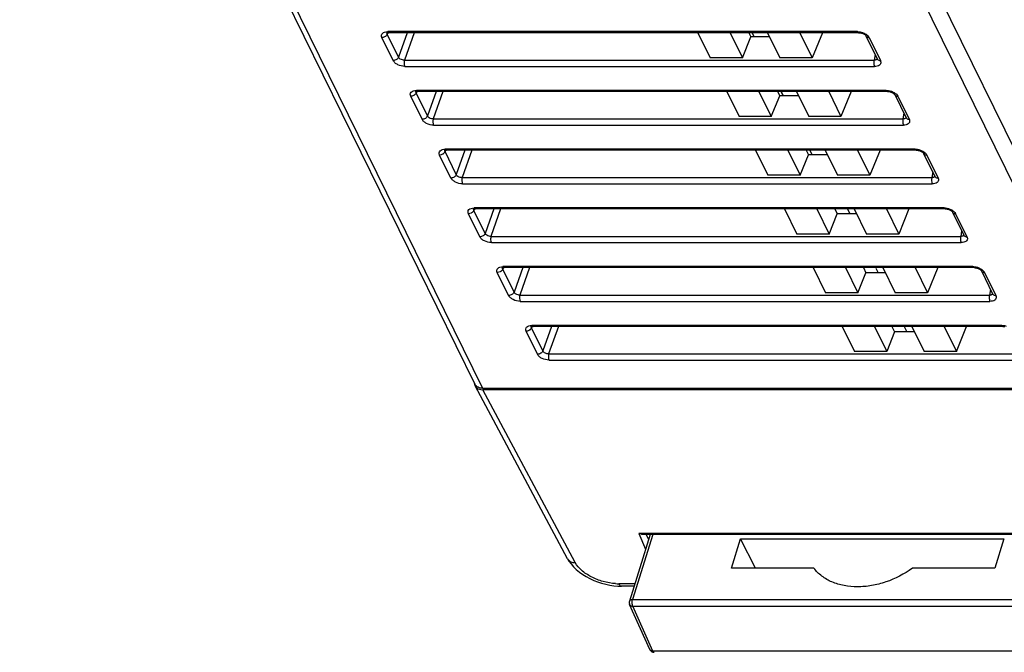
# Model space of a CAD drawing. Header units: millimetres. Extents: x 0 to 420, y 0 to 297.
# Tile 55 of 72: x 202 to 243, y 142 to 168. Entities that reach past the tile are written whole.
import ezdxf

# ---------------------------------------------------------------- set-up
doc = ezdxf.new("R2010")
doc.units = ezdxf.units.MM
doc.header["$LTSCALE"] = 23.1
doc.layers.get('0').update_dxf_attribs({"linetype": 'CONTINUOUS'})
doc.layers.add('03___PRT_ALL_CURVES', color=7, linetype='CONTINUOUS')
doc.layers.add('CPOY_SURFS', color=7, linetype='CONTINUOUS')

msp = doc.modelspace()

# ---------------------------------------------------------------- linework, layer by layer
at = {"color": 7, "linetype": 'Continuous'}
for p, q in [((248.382, 153.248), (228.524, 193.715)), ((247.8, 152.856), (227.942, 193.323)), ((201.539, 192.25), (220.787, 153.028)), ((201.868, 192.077), (221.115, 152.856)), ((217.114, 167.905), (217.086, 167.846)), ((217.565, 166.871), (217.086, 167.846)), ((236.971, 167.951), (217.104, 167.951)), ((217.124, 167.906), (217.152, 167.908)), ((237.019, 167.908), (217.152, 167.908)), ((217.152, 167.908), (217.152, 167.908)), ((217.931, 167.908), (217.565, 166.871)), ((218.219, 167.908), (217.809, 166.747)), ((230.221, 167.908), (230.743, 166.845)), ((231.585, 167.908), (232.107, 166.845)), ((232.38, 167.908), (232.466, 167.731)), ((232.517, 167.908), (232.604, 167.731)), ((233.169, 167.908), (233.69, 166.845)), ((234.533, 167.908), (235.054, 166.845)), ((235.485, 167.908), (235.054, 166.845)), ((217.337, 166.728), (216.859, 167.703)), ((232.107, 166.845), (232.466, 167.731)), ((233.255, 167.731), (232.466, 167.731)), ((237.309, 167.797), (237.318, 167.787)), ((237.328, 167.772), (237.807, 166.796)), ((237.459, 167.703), (237.938, 166.728)), ((237.715, 166.985), (237.676, 166.747)), ((217.809, 166.747), (237.676, 166.747)), ((232.107, 166.845), (230.743, 166.845)), ((235.054, 166.845), (233.69, 166.845)), ((237.807, 166.796), (237.808, 166.795)), ((217.826, 166.48), (237.693, 166.48)), ((218.335, 165.419), (218.306, 165.36)), ((218.785, 164.384), (218.306, 165.36)), ((238.191, 165.464), (218.324, 165.464)), ((218.344, 165.42), (218.372, 165.421)), ((218.373, 165.421), (218.372, 165.421)), ((238.24, 165.421), (218.373, 165.421)), ((219.152, 165.421), (218.785, 164.384)), ((219.44, 165.421), (219.029, 164.26)), ((231.441, 165.421), (231.963, 164.359)), ((232.806, 165.421), (233.327, 164.359)), ((233.59, 165.421), (233.682, 165.233)), ((233.737, 165.421), (233.83, 165.233)), ((234.389, 165.421), (234.91, 164.359)), ((235.753, 165.421), (236.274, 164.359)), ((236.705, 165.421), (236.274, 164.359)), ((218.557, 164.241), (218.079, 165.217)), ((233.327, 164.359), (233.682, 165.233)), ((234.481, 165.233), (233.682, 165.233)), ((238.529, 165.311), (238.538, 165.301)), ((238.548, 165.285), (239.027, 164.31)), ((238.68, 165.217), (239.158, 164.241)), ((238.935, 164.498), (238.896, 164.26)), ((219.029, 164.26), (238.896, 164.26)), ((233.327, 164.359), (231.963, 164.359)), ((236.274, 164.359), (234.91, 164.359)), ((239.027, 164.31), (239.028, 164.308)), ((219.046, 163.993), (238.913, 163.993)), ((219.555, 162.932), (219.527, 162.873)), ((220.005, 161.898), (219.527, 162.873)), ((239.411, 162.978), (219.544, 162.978)), ((219.564, 162.933), (219.593, 162.935)), ((239.46, 162.935), (219.593, 162.935)), ((219.593, 162.935), (219.593, 162.935)), ((220.372, 162.935), (220.005, 161.898)), ((220.66, 162.935), (220.25, 161.774)), ((232.661, 162.935), (233.183, 161.872)), ((234.026, 162.935), (234.547, 161.872)), ((234.8, 162.935), (234.897, 162.734)), ((234.957, 162.935), (235.056, 162.734)), ((235.609, 162.935), (236.13, 161.872)), ((236.973, 162.935), (237.494, 161.872)), ((237.926, 162.935), (237.494, 161.872)), ((239.749, 162.824), (239.758, 162.815)), ((219.778, 161.755), (219.299, 162.73)), ((234.547, 161.872), (234.897, 162.734)), ((235.707, 162.734), (234.897, 162.734)), ((239.769, 162.799), (240.247, 161.823)), ((239.9, 162.73), (240.379, 161.755)), ((240.155, 162.012), (240.117, 161.774)), ((220.25, 161.774), (240.117, 161.774)), ((234.547, 161.872), (233.183, 161.872)), ((237.494, 161.872), (236.13, 161.872)), ((240.247, 161.823), (240.248, 161.822)), ((220.266, 161.507), (240.133, 161.507)), ((220.775, 160.446), (220.747, 160.387)), ((221.226, 159.411), (220.747, 160.387)), ((240.631, 160.492), (220.764, 160.492)), ((220.784, 160.447), (220.813, 160.448)), ((240.68, 160.448), (220.813, 160.448)), ((220.813, 160.448), (220.813, 160.448)), ((221.592, 160.448), (221.226, 159.411)), ((221.88, 160.448), (221.47, 159.287)), ((233.882, 160.448), (234.403, 159.386)), ((235.246, 160.448), (235.767, 159.386)), ((236.009, 160.448), (236.112, 160.236)), ((236.544, 160.448), (236.646, 160.236)), ((236.829, 160.448), (237.35, 159.386)), ((238.193, 160.448), (238.715, 159.386)), ((239.146, 160.448), (238.715, 159.386)), ((240.969, 160.338), (240.978, 160.328)), ((220.998, 159.268), (220.519, 160.244)), ((235.767, 159.386), (236.112, 160.236)), ((236.933, 160.236), (236.112, 160.236)), ((240.989, 160.312), (241.468, 159.337)), ((241.12, 160.244), (241.599, 159.268)), ((241.375, 159.525), (241.337, 159.287)), ((221.47, 159.287), (241.337, 159.287)), ((235.767, 159.386), (234.403, 159.386)), ((238.715, 159.386), (237.35, 159.386)), ((241.468, 159.337), (241.468, 159.336)), ((221.486, 159.02), (241.353, 159.02)), ((221.995, 157.959), (221.967, 157.9)), ((222.446, 156.925), (221.967, 157.9)), ((241.852, 158.005), (221.985, 158.005)), ((222.004, 157.961), (222.033, 157.962)), ((241.9, 157.962), (222.033, 157.962)), ((222.033, 157.962), (222.033, 157.962)), ((222.812, 157.962), (222.446, 156.925)), ((223.1, 157.962), (222.69, 156.801)), ((235.102, 157.962), (235.623, 156.899)), ((236.466, 157.962), (236.987, 156.899)), ((237.219, 157.962), (237.328, 157.738)), ((237.752, 157.943), (237.85, 157.738)), ((238.049, 157.962), (238.571, 156.899)), ((239.413, 157.962), (239.935, 156.899)), ((240.366, 157.962), (239.935, 156.899)), ((242.189, 157.851), (242.198, 157.842)), ((242.209, 157.826), (242.688, 156.85)), ((222.218, 156.782), (221.739, 157.757)), ((236.987, 156.899), (237.328, 157.738)), ((238.159, 157.738), (237.328, 157.738)), ((242.34, 157.757), (242.819, 156.782)), ((242.595, 157.039), (242.557, 156.801)), ((222.69, 156.801), (242.557, 156.801)), ((236.987, 156.899), (235.623, 156.899)), ((239.935, 156.899), (238.571, 156.899)), ((242.688, 156.85), (242.688, 156.849)), ((222.707, 156.534), (242.573, 156.534)), ((223.215, 155.473), (223.187, 155.414)), ((223.666, 154.438), (223.187, 155.414)), ((243.072, 155.519), (223.205, 155.519)), ((223.225, 155.474), (223.253, 155.475)), ((243.12, 155.475), (223.253, 155.475)), ((223.253, 155.475), (223.253, 155.475)), ((224.032, 155.475), (223.666, 154.438)), ((224.32, 155.475), (223.91, 154.314)), ((236.322, 155.475), (236.843, 154.413)), ((237.686, 155.475), (238.208, 154.413)), ((238.429, 155.475), (238.543, 155.24)), ((238.941, 155.475), (239.055, 155.24)), ((239.269, 155.475), (239.791, 154.413)), ((240.634, 155.475), (241.155, 154.413)), ((241.155, 154.413), (241.586, 155.475)), ((223.438, 154.295), (222.959, 155.271)), ((238.543, 155.24), (238.208, 154.413)), ((239.385, 155.24), (238.543, 155.24)), ((223.91, 154.314), (243.777, 154.314)), ((238.208, 154.413), (236.843, 154.413)), ((241.155, 154.413), (239.791, 154.413)), ((223.927, 154.048), (243.794, 154.048)), ((224.713, 145.639), (220.796, 152.957)), ((221.115, 152.856), (247.8, 152.856)), ((247.831, 152.794), (221.12, 152.794)), ((225.035, 145.478), (221.12, 152.794)), ((228.201, 146.671), (227.327, 143.843)), ((228.311, 146.671), (227.457, 143.908)), ((247.415, 146.712), (227.723, 146.712)), ((227.723, 146.712), (228.008, 146.048)), ((247.357, 146.671), (227.876, 146.671)), ((228.041, 146.671), (228.134, 146.454)), ((231.646, 145.238), (232.03, 146.479)), ((232.03, 146.479), (243.159, 146.479)), ((232.658, 145.238), (232.03, 146.479)), ((243.159, 146.479), (242.776, 145.238)), ((224.713, 145.639), (224.77, 145.542)), ((235.131, 145.238), (231.646, 145.238)), ((242.776, 145.238), (239.292, 145.238)), ((226.669, 144.498), (226.842, 144.483)), ((227.555, 144.582), (226.873, 144.582)), ((226.842, 144.483), (226.991, 144.479)), ((227.523, 144.479), (226.991, 144.479)), ((228.19, 141.796), (227.335, 143.702)), ((227.457, 143.908), (246.144, 143.908)), ((227.468, 143.63), (246.155, 143.63)), ((228.323, 141.724), (227.468, 143.63)), ((247.106, 141.724), (228.323, 141.724))]:
    msp.add_line(p, q, dxfattribs=at)
for points in [[(217.068, 167.892), (217.068, 167.892), (217.073, 167.895), (217.084, 167.899), (217.101, 167.903), (217.124, 167.906)], [(237.019, 167.908), (237.038, 167.907), (237.069, 167.904), (237.101, 167.899)], [(237.101, 167.899), (237.134, 167.891), (237.167, 167.881)], [(237.167, 167.881), (237.198, 167.869), (237.228, 167.855), (237.254, 167.84), (237.276, 167.825), (237.295, 167.811), (237.309, 167.797)], [(237.318, 167.787), (237.319, 167.786), (237.325, 167.777), (237.328, 167.772)], [(218.288, 165.406), (218.289, 165.406), (218.293, 165.408), (218.304, 165.412), (218.321, 165.417), (218.344, 165.42)], [(238.24, 165.421), (238.259, 165.421), (238.289, 165.418), (238.321, 165.413)], [(238.321, 165.413), (238.354, 165.405), (238.387, 165.395)], [(238.387, 165.395), (238.419, 165.382), (238.448, 165.368), (238.474, 165.354), (238.496, 165.339), (238.515, 165.324), (238.529, 165.311)], [(238.538, 165.301), (238.539, 165.299), (238.545, 165.291), (238.548, 165.285)], [(219.509, 162.919), (219.509, 162.92), (219.513, 162.922), (219.524, 162.926), (219.541, 162.93), (219.564, 162.933)], [(239.46, 162.935), (239.479, 162.934), (239.509, 162.931), (239.541, 162.926)], [(239.541, 162.926), (239.575, 162.918), (239.607, 162.908)], [(239.607, 162.908), (239.639, 162.896), (239.668, 162.882), (239.694, 162.867), (239.717, 162.852), (239.735, 162.838), (239.749, 162.824)], [(239.758, 162.815), (239.759, 162.813), (239.766, 162.804), (239.769, 162.799)], [(220.729, 160.433), (220.729, 160.433), (220.733, 160.435), (220.744, 160.439), (220.761, 160.444), (220.784, 160.447)], [(240.68, 160.448), (240.699, 160.448), (240.729, 160.445), (240.761, 160.44)], [(240.761, 160.44), (240.795, 160.432), (240.828, 160.422)], [(240.828, 160.422), (240.859, 160.409), (240.888, 160.395), (240.914, 160.381), (240.937, 160.366), (240.955, 160.351), (240.969, 160.338)], [(240.978, 160.328), (240.979, 160.327), (240.986, 160.318), (240.989, 160.312)], [(221.949, 157.947), (221.949, 157.947), (221.953, 157.949), (221.964, 157.953), (221.982, 157.957), (222.004, 157.961)], [(241.9, 157.962), (241.919, 157.961), (241.949, 157.959), (241.982, 157.953)], [(241.982, 157.953), (242.015, 157.945), (242.048, 157.935)], [(242.048, 157.935), (242.079, 157.923), (242.109, 157.909), (242.135, 157.894), (242.157, 157.879), (242.175, 157.865), (242.189, 157.851)], [(242.198, 157.842), (242.2, 157.84), (242.206, 157.831), (242.209, 157.826)], [(223.169, 155.46), (223.169, 155.46), (223.174, 155.463), (223.185, 155.467), (223.202, 155.471), (223.225, 155.474)], [(243.12, 155.475), (243.139, 155.475), (243.169, 155.472), (243.202, 155.467)], [(224.77, 145.542), (224.857, 145.42), (224.96, 145.299)], [(224.96, 145.299), (225.079, 145.183), (225.209, 145.074), (225.349, 144.974), (225.498, 144.882), (225.654, 144.799), (225.815, 144.725), (225.981, 144.66), (226.151, 144.604), (226.323, 144.559), (226.496, 144.523), (226.669, 144.498)]]:
    msp.add_lwpolyline(points, dxfattribs=at)
for centre, radius, start, end in [((217.104, 167.41), 0.54, 89.9978, 91.027), ((216.862, 167.961), 0.255, 305.3957, 312.6394), ((237.459, 167.903), 0.2, 261.5496, 270.0572), ((237.246, 167.598), 0.238, 26.1457, 27.9229), ((238.157, 166.637), 0.494, 174.2092, 177.9788), ((218.324, 164.924), 0.54, 89.9978, 91.027), ((218.082, 165.475), 0.255, 305.3957, 312.6394), ((238.679, 165.416), 0.2, 261.5496, 270.0572), ((238.466, 165.112), 0.238, 26.1457, 27.9229), ((239.378, 164.15), 0.494, 174.2092, 177.9788), ((219.544, 162.438), 0.54, 89.9978, 91.027), ((219.302, 162.988), 0.255, 305.3957, 312.6394), ((239.9, 162.93), 0.2, 261.5496, 270.0572), ((239.686, 162.625), 0.238, 26.1457, 27.9229), ((240.598, 161.664), 0.494, 174.2092, 177.9788), ((220.764, 159.951), 0.54, 89.9978, 91.027), ((220.522, 160.502), 0.255, 305.3957, 312.6394), ((241.12, 160.444), 0.2, 261.5496, 270.0572), ((240.906, 160.139), 0.238, 26.1457, 27.9229), ((241.818, 159.178), 0.494, 174.2092, 177.9788), ((221.742, 158.015), 0.255, 305.3957, 312.6394), ((221.985, 157.465), 0.54, 89.9978, 91.027), ((242.34, 157.957), 0.2, 261.5496, 270.0572), ((242.126, 157.652), 0.238, 26.1457, 27.9229), ((243.038, 156.691), 0.494, 174.2092, 177.9788), ((222.963, 155.529), 0.255, 305.3957, 312.6394), ((223.205, 154.978), 0.54, 89.9978, 91.027), ((221.022, 153.143), 0.262, 206.1569, 210.8059), ((224.945, 145.763), 0.264, 208.1532, 211.1675), ((226.874, 146.765), 2.183, 266.5777, 269.9665), ((227.518, 143.784), 0.2, 162.7794, 204.15), ((228.375, 141.88), 0.203, 203.9826, 210.7705), ((228.285, 141.839), 0.104, 204.1173, 210.5492), ((228.372, 141.878), 0.2, 210.7886, 269.9803)]:
    msp.add_arc(centre, radius, start, end, dxfattribs=at)
msp.add_ellipse((221.241, 153.186), major_axis=(0.449, 0.22), ratio=0.721287, start_param=2.84616, end_param=4.114774, dxfattribs=at)
for points, knots in [([(216.859, 167.703), (216.845, 167.732), (216.828, 167.795), (216.874, 167.888), (216.973, 167.94), (217.051, 167.95), (217.094, 167.951)], [0, 0, 0, 0, 0.228574, 0.440171, 0.690619, 1, 1, 1, 1]), ([(217.086, 167.846), (217.084, 167.84), (217.07, 167.813), (217.051, 167.789), (217.034, 167.774)], [0, 0, 0, 0, 0.236271, 1, 1, 1, 1]), ([(217.086, 167.846), (217.084, 167.85), (217.076, 167.865), (217.073, 167.884), (217.076, 167.896)], [0, 0, 0, 0, 0.272807, 1, 1, 1, 1]), ([(217.152, 167.908), (217.149, 167.908), (217.133, 167.91), (217.122, 167.923), (217.115, 167.933)], [0, 0, 0, 0, 0.213906, 1, 1, 1, 1]), ([(237.019, 167.908), (237.015, 167.908), (236.993, 167.913), (236.978, 167.934), (236.971, 167.951)], [0, 0, 0, 0, 0.199841, 1, 1, 1, 1]), ([(236.971, 167.951), (236.986, 167.951), (237.05, 167.948), (237.113, 167.936), (237.16, 167.921)], [0, 0, 0, 0, 0.241355, 1, 1, 1, 1]), ([(237.16, 167.921), (237.179, 167.915), (237.254, 167.889), (237.324, 167.849), (237.369, 167.812)], [0, 0, 0, 0, 0.260872, 1, 1, 1, 1]), ([(217.009, 167.753), (216.998, 167.746), (216.952, 167.718), (216.898, 167.702), (216.859, 167.703)], [0, 0, 0, 0, 0.255621, 1, 1, 1, 1]), ([(237.328, 167.772), (237.337, 167.754), (237.367, 167.722), (237.408, 167.709), (237.43, 167.705)], [0, 0, 0, 0, 0.47124, 1, 1, 1, 1]), ([(237.369, 167.812), (237.378, 167.804), (237.412, 167.775), (237.441, 167.739), (237.456, 167.71)], [0, 0, 0, 0, 0.271523, 1, 1, 1, 1]), ([(217.565, 166.871), (217.548, 166.829), (217.479, 166.757), (217.385, 166.728), (217.337, 166.728)], [0, 0, 0, 0, 0.487578, 1, 1, 1, 1]), ([(217.826, 166.48), (217.725, 166.48), (217.573, 166.519), (217.413, 166.622), (217.355, 166.691), (217.337, 166.728)], [0, 0, 0, 0, 0.535373, 0.788026, 1, 1, 1, 1]), ([(217.809, 166.747), (217.784, 166.745), (217.691, 166.751), (217.591, 166.807), (217.565, 166.871)], [0, 0, 0, 0, 0.270773, 1, 1, 1, 1]), ([(217.809, 166.747), (217.797, 166.701), (217.791, 166.609), (217.809, 166.519), (217.826, 166.48)], [0, 0, 0, 0, 0.525567, 1, 1, 1, 1]), ([(237.664, 166.654), (237.662, 166.622), (237.666, 166.563), (237.681, 166.504), (237.693, 166.48)], [0, 0, 0, 0, 0.544143, 1, 1, 1, 1]), ([(237.676, 166.747), (237.675, 166.742), (237.67, 166.722), (237.667, 166.702), (237.666, 166.687)], [0, 0, 0, 0, 0.236726, 1, 1, 1, 1]), ([(237.807, 166.816), (237.805, 166.804), (237.796, 166.782), (237.765, 166.758), (237.723, 166.746), (237.692, 166.745), (237.676, 166.747)], [0, 0, 0, 0, 0.211676, 0.436781, 0.698031, 1, 1, 1, 1]), ([(237.956, 166.673), (237.96, 166.647), (237.954, 166.591), (237.895, 166.525), (237.802, 166.487), (237.731, 166.48), (237.693, 166.48)], [0, 0, 0, 0, 0.209175, 0.426974, 0.688388, 1, 1, 1, 1]), ([(237.807, 166.796), (237.816, 166.778), (237.846, 166.746), (237.887, 166.733), (237.909, 166.73)], [0, 0, 0, 0, 0.472911, 1, 1, 1, 1]), ([(237.938, 166.728), (237.94, 166.723), (237.948, 166.705), (237.954, 166.687), (237.956, 166.673)], [0, 0, 0, 0, 0.261751, 1, 1, 1, 1]), ([(218.079, 165.217), (218.065, 165.245), (218.048, 165.309), (218.095, 165.401), (218.193, 165.453), (218.271, 165.464), (218.314, 165.464)], [0, 0, 0, 0, 0.228574, 0.440171, 0.690619, 1, 1, 1, 1]), ([(218.306, 165.36), (218.304, 165.353), (218.291, 165.326), (218.271, 165.303), (218.254, 165.287)], [0, 0, 0, 0, 0.236271, 1, 1, 1, 1]), ([(218.306, 165.36), (218.304, 165.364), (218.296, 165.379), (218.294, 165.397), (218.296, 165.41)], [0, 0, 0, 0, 0.272807, 1, 1, 1, 1]), ([(218.372, 165.421), (218.369, 165.421), (218.354, 165.424), (218.342, 165.436), (218.335, 165.446)], [0, 0, 0, 0, 0.213906, 1, 1, 1, 1]), ([(238.24, 165.421), (238.235, 165.421), (238.213, 165.427), (238.198, 165.448), (238.191, 165.464)], [0, 0, 0, 0, 0.199841, 1, 1, 1, 1]), ([(238.191, 165.464), (238.206, 165.464), (238.27, 165.462), (238.334, 165.449), (238.38, 165.435)], [0, 0, 0, 0, 0.241355, 1, 1, 1, 1]), ([(238.38, 165.435), (238.399, 165.429), (238.474, 165.402), (238.544, 165.363), (238.589, 165.326)], [0, 0, 0, 0, 0.260872, 1, 1, 1, 1]), ([(238.589, 165.326), (238.598, 165.318), (238.632, 165.288), (238.661, 165.252), (238.676, 165.223)], [0, 0, 0, 0, 0.271523, 1, 1, 1, 1]), ([(218.229, 165.267), (218.218, 165.259), (218.173, 165.232), (218.118, 165.216), (218.079, 165.217)], [0, 0, 0, 0, 0.255621, 1, 1, 1, 1]), ([(238.548, 165.285), (238.557, 165.268), (238.587, 165.235), (238.628, 165.222), (238.65, 165.219)], [0, 0, 0, 0, 0.47124, 1, 1, 1, 1]), ([(218.785, 164.384), (218.768, 164.342), (218.699, 164.27), (218.605, 164.241), (218.557, 164.241)], [0, 0, 0, 0, 0.487578, 1, 1, 1, 1]), ([(219.046, 163.993), (218.945, 163.993), (218.793, 164.032), (218.634, 164.136), (218.575, 164.205), (218.557, 164.241)], [0, 0, 0, 0, 0.535373, 0.788026, 1, 1, 1, 1]), ([(219.029, 164.26), (219.004, 164.258), (218.911, 164.264), (218.811, 164.32), (218.785, 164.384)], [0, 0, 0, 0, 0.270773, 1, 1, 1, 1]), ([(219.029, 164.26), (219.018, 164.214), (219.011, 164.123), (219.029, 164.033), (219.046, 163.993)], [0, 0, 0, 0, 0.525567, 1, 1, 1, 1]), ([(238.884, 164.168), (238.883, 164.136), (238.886, 164.076), (238.901, 164.018), (238.913, 163.993)], [0, 0, 0, 0, 0.544143, 1, 1, 1, 1]), ([(238.896, 164.26), (238.895, 164.256), (238.891, 164.236), (238.888, 164.216), (238.886, 164.2)], [0, 0, 0, 0, 0.236726, 1, 1, 1, 1]), ([(239.027, 164.329), (239.025, 164.318), (239.016, 164.295), (238.985, 164.271), (238.943, 164.259), (238.913, 164.259), (238.896, 164.26)], [0, 0, 0, 0, 0.211676, 0.436781, 0.698031, 1, 1, 1, 1]), ([(239.176, 164.186), (239.18, 164.161), (239.175, 164.105), (239.115, 164.038), (239.023, 164.001), (238.951, 163.993), (238.913, 163.993)], [0, 0, 0, 0, 0.209175, 0.426974, 0.688388, 1, 1, 1, 1]), ([(239.027, 164.31), (239.036, 164.292), (239.066, 164.26), (239.107, 164.247), (239.129, 164.244)], [0, 0, 0, 0, 0.472911, 1, 1, 1, 1]), ([(239.158, 164.241), (239.161, 164.237), (239.169, 164.219), (239.174, 164.2), (239.176, 164.186)], [0, 0, 0, 0, 0.261751, 1, 1, 1, 1]), ([(219.299, 162.73), (219.285, 162.759), (219.268, 162.823), (219.315, 162.915), (219.414, 162.967), (219.492, 162.977), (219.535, 162.978)], [0, 0, 0, 0, 0.228574, 0.440171, 0.690619, 1, 1, 1, 1]), ([(219.527, 162.873), (219.524, 162.867), (219.511, 162.84), (219.491, 162.816), (219.475, 162.801)], [0, 0, 0, 0, 0.236271, 1, 1, 1, 1]), ([(219.527, 162.873), (219.524, 162.877), (219.516, 162.893), (219.514, 162.911), (219.516, 162.923)], [0, 0, 0, 0, 0.272807, 1, 1, 1, 1]), ([(219.593, 162.935), (219.589, 162.935), (219.574, 162.937), (219.562, 162.95), (219.555, 162.96)], [0, 0, 0, 0, 0.213906, 1, 1, 1, 1]), ([(239.46, 162.935), (239.455, 162.935), (239.433, 162.94), (239.418, 162.962), (239.411, 162.978)], [0, 0, 0, 0, 0.199841, 1, 1, 1, 1]), ([(239.411, 162.978), (239.427, 162.978), (239.49, 162.975), (239.554, 162.963), (239.6, 162.948)], [0, 0, 0, 0, 0.241355, 1, 1, 1, 1]), ([(239.6, 162.948), (239.62, 162.942), (239.694, 162.916), (239.764, 162.876), (239.809, 162.839)], [0, 0, 0, 0, 0.260872, 1, 1, 1, 1]), ([(239.809, 162.839), (239.818, 162.832), (239.852, 162.802), (239.881, 162.766), (239.896, 162.737)], [0, 0, 0, 0, 0.271523, 1, 1, 1, 1]), ([(219.45, 162.781), (219.438, 162.773), (219.393, 162.745), (219.339, 162.729), (219.299, 162.73)], [0, 0, 0, 0, 0.255621, 1, 1, 1, 1]), ([(239.769, 162.799), (239.777, 162.781), (239.807, 162.749), (239.848, 162.736), (239.87, 162.732)], [0, 0, 0, 0, 0.47124, 1, 1, 1, 1]), ([(220.005, 161.898), (219.988, 161.856), (219.919, 161.784), (219.825, 161.755), (219.778, 161.755)], [0, 0, 0, 0, 0.487578, 1, 1, 1, 1]), ([(220.266, 161.507), (220.165, 161.507), (220.013, 161.546), (219.854, 161.649), (219.795, 161.719), (219.778, 161.755)], [0, 0, 0, 0, 0.535373, 0.788026, 1, 1, 1, 1]), ([(220.25, 161.774), (220.224, 161.772), (220.131, 161.778), (220.031, 161.834), (220.005, 161.898)], [0, 0, 0, 0, 0.270773, 1, 1, 1, 1]), ([(220.25, 161.774), (220.238, 161.728), (220.231, 161.636), (220.249, 161.546), (220.266, 161.507)], [0, 0, 0, 0, 0.525567, 1, 1, 1, 1]), ([(240.104, 161.681), (240.103, 161.649), (240.106, 161.59), (240.121, 161.531), (240.133, 161.507)], [0, 0, 0, 0, 0.544143, 1, 1, 1, 1]), ([(240.117, 161.774), (240.115, 161.769), (240.111, 161.749), (240.108, 161.729), (240.106, 161.714)], [0, 0, 0, 0, 0.236726, 1, 1, 1, 1]), ([(240.247, 161.843), (240.246, 161.831), (240.236, 161.809), (240.205, 161.785), (240.164, 161.773), (240.133, 161.772), (240.117, 161.774)], [0, 0, 0, 0, 0.211676, 0.436781, 0.698031, 1, 1, 1, 1]), ([(240.396, 161.7), (240.4, 161.674), (240.395, 161.618), (240.335, 161.552), (240.243, 161.514), (240.172, 161.507), (240.133, 161.507)], [0, 0, 0, 0, 0.209175, 0.426974, 0.688388, 1, 1, 1, 1]), ([(240.247, 161.823), (240.256, 161.805), (240.286, 161.773), (240.327, 161.76), (240.349, 161.757)], [0, 0, 0, 0, 0.472911, 1, 1, 1, 1]), ([(240.379, 161.755), (240.381, 161.75), (240.389, 161.733), (240.394, 161.714), (240.396, 161.7)], [0, 0, 0, 0, 0.261751, 1, 1, 1, 1]), ([(220.519, 160.244), (220.505, 160.272), (220.488, 160.336), (220.535, 160.429), (220.634, 160.48), (220.712, 160.491), (220.755, 160.491)], [0, 0, 0, 0, 0.228574, 0.440171, 0.690619, 1, 1, 1, 1]), ([(220.747, 160.387), (220.744, 160.38), (220.731, 160.353), (220.711, 160.33), (220.695, 160.314)], [0, 0, 0, 0, 0.236271, 1, 1, 1, 1]), ([(220.747, 160.387), (220.744, 160.391), (220.736, 160.406), (220.734, 160.424), (220.736, 160.437)], [0, 0, 0, 0, 0.272807, 1, 1, 1, 1]), ([(220.813, 160.448), (220.81, 160.448), (220.794, 160.451), (220.782, 160.463), (220.775, 160.473)], [0, 0, 0, 0, 0.213906, 1, 1, 1, 1]), ([(240.68, 160.448), (240.675, 160.448), (240.653, 160.454), (240.639, 160.475), (240.631, 160.492)], [0, 0, 0, 0, 0.199841, 1, 1, 1, 1]), ([(240.631, 160.492), (240.647, 160.492), (240.711, 160.489), (240.774, 160.476), (240.82, 160.462)], [0, 0, 0, 0, 0.241355, 1, 1, 1, 1]), ([(240.82, 160.462), (240.84, 160.456), (240.914, 160.429), (240.984, 160.39), (241.029, 160.353)], [0, 0, 0, 0, 0.260872, 1, 1, 1, 1]), ([(241.029, 160.353), (241.039, 160.345), (241.072, 160.315), (241.101, 160.279), (241.117, 160.25)], [0, 0, 0, 0, 0.271523, 1, 1, 1, 1]), ([(220.67, 160.294), (220.659, 160.286), (220.613, 160.259), (220.559, 160.243), (220.519, 160.244)], [0, 0, 0, 0, 0.255621, 1, 1, 1, 1]), ([(240.989, 160.312), (240.997, 160.295), (241.028, 160.262), (241.069, 160.249), (241.09, 160.246)], [0, 0, 0, 0, 0.47124, 1, 1, 1, 1]), ([(221.226, 159.411), (221.208, 159.369), (221.139, 159.297), (221.046, 159.268), (220.998, 159.268)], [0, 0, 0, 0, 0.487578, 1, 1, 1, 1]), ([(221.486, 159.02), (221.385, 159.02), (221.233, 159.059), (221.074, 159.163), (221.015, 159.232), (220.998, 159.268)], [0, 0, 0, 0, 0.535373, 0.788026, 1, 1, 1, 1]), ([(221.47, 159.287), (221.444, 159.285), (221.351, 159.291), (221.251, 159.348), (221.226, 159.411)], [0, 0, 0, 0, 0.270773, 1, 1, 1, 1]), ([(221.47, 159.287), (221.458, 159.241), (221.451, 159.15), (221.469, 159.06), (221.486, 159.02)], [0, 0, 0, 0, 0.525567, 1, 1, 1, 1]), ([(241.324, 159.195), (241.323, 159.163), (241.326, 159.103), (241.341, 159.045), (241.353, 159.02)], [0, 0, 0, 0, 0.544143, 1, 1, 1, 1]), ([(241.337, 159.287), (241.336, 159.283), (241.331, 159.263), (241.328, 159.243), (241.326, 159.227)], [0, 0, 0, 0, 0.236726, 1, 1, 1, 1]), ([(241.468, 159.356), (241.466, 159.345), (241.456, 159.322), (241.425, 159.298), (241.384, 159.287), (241.353, 159.286), (241.337, 159.287)], [0, 0, 0, 0, 0.211676, 0.436781, 0.698031, 1, 1, 1, 1]), ([(241.617, 159.213), (241.621, 159.188), (241.615, 159.132), (241.555, 159.065), (241.463, 159.028), (241.392, 159.02), (241.353, 159.02)], [0, 0, 0, 0, 0.209175, 0.426974, 0.688388, 1, 1, 1, 1]), ([(241.468, 159.337), (241.476, 159.319), (241.506, 159.287), (241.547, 159.274), (241.569, 159.271)], [0, 0, 0, 0, 0.472911, 1, 1, 1, 1]), ([(241.599, 159.268), (241.601, 159.264), (241.609, 159.246), (241.614, 159.227), (241.617, 159.213)], [0, 0, 0, 0, 0.261751, 1, 1, 1, 1]), ([(221.739, 157.757), (221.725, 157.786), (221.708, 157.85), (221.755, 157.942), (221.854, 157.994), (221.932, 158.004), (221.975, 158.005)], [0, 0, 0, 0, 0.228574, 0.440171, 0.690619, 1, 1, 1, 1]), ([(221.967, 157.9), (221.964, 157.894), (221.951, 157.867), (221.932, 157.843), (221.915, 157.828)], [0, 0, 0, 0, 0.236271, 1, 1, 1, 1]), ([(221.967, 157.9), (221.964, 157.904), (221.957, 157.92), (221.954, 157.938), (221.957, 157.95)], [0, 0, 0, 0, 0.272807, 1, 1, 1, 1]), ([(222.033, 157.962), (222.03, 157.962), (222.014, 157.964), (222.002, 157.977), (221.995, 157.987)], [0, 0, 0, 0, 0.213906, 1, 1, 1, 1]), ([(241.9, 157.962), (241.896, 157.962), (241.873, 157.967), (241.859, 157.989), (241.852, 158.005)], [0, 0, 0, 0, 0.199841, 1, 1, 1, 1]), ([(241.852, 158.005), (241.867, 158.005), (241.931, 158.002), (241.994, 157.99), (242.04, 157.976)], [0, 0, 0, 0, 0.241355, 1, 1, 1, 1]), ([(242.04, 157.976), (242.06, 157.969), (242.134, 157.943), (242.204, 157.904), (242.249, 157.866)], [0, 0, 0, 0, 0.260872, 1, 1, 1, 1]), ([(242.209, 157.826), (242.218, 157.808), (242.248, 157.776), (242.289, 157.763), (242.311, 157.76)], [0, 0, 0, 0, 0.47124, 1, 1, 1, 1]), ([(242.249, 157.866), (242.259, 157.859), (242.292, 157.829), (242.321, 157.793), (242.337, 157.764)], [0, 0, 0, 0, 0.271523, 1, 1, 1, 1]), ([(221.89, 157.808), (221.879, 157.8), (221.833, 157.772), (221.779, 157.756), (221.739, 157.757)], [0, 0, 0, 0, 0.255621, 1, 1, 1, 1]), ([(222.446, 156.925), (222.428, 156.883), (222.359, 156.811), (222.266, 156.782), (222.218, 156.782)], [0, 0, 0, 0, 0.487578, 1, 1, 1, 1]), ([(222.707, 156.534), (222.605, 156.534), (222.454, 156.573), (222.294, 156.677), (222.236, 156.746), (222.218, 156.782)], [0, 0, 0, 0, 0.535373, 0.788026, 1, 1, 1, 1]), ([(222.69, 156.801), (222.665, 156.799), (222.572, 156.805), (222.471, 156.861), (222.446, 156.925)], [0, 0, 0, 0, 0.270773, 1, 1, 1, 1]), ([(222.69, 156.801), (222.678, 156.755), (222.671, 156.664), (222.69, 156.573), (222.707, 156.534)], [0, 0, 0, 0, 0.525567, 1, 1, 1, 1]), ([(242.544, 156.708), (242.543, 156.676), (242.547, 156.617), (242.562, 156.558), (242.573, 156.534)], [0, 0, 0, 0, 0.544143, 1, 1, 1, 1]), ([(242.557, 156.801), (242.556, 156.796), (242.551, 156.776), (242.548, 156.756), (242.547, 156.741)], [0, 0, 0, 0, 0.236726, 1, 1, 1, 1]), ([(242.688, 156.87), (242.686, 156.859), (242.676, 156.836), (242.645, 156.812), (242.604, 156.8), (242.573, 156.8), (242.557, 156.801)], [0, 0, 0, 0, 0.211676, 0.436781, 0.698031, 1, 1, 1, 1]), ([(242.837, 156.727), (242.841, 156.702), (242.835, 156.645), (242.775, 156.579), (242.683, 156.541), (242.612, 156.534), (242.573, 156.534)], [0, 0, 0, 0, 0.209175, 0.426974, 0.688388, 1, 1, 1, 1]), ([(242.688, 156.85), (242.696, 156.833), (242.726, 156.8), (242.768, 156.788), (242.789, 156.784)], [0, 0, 0, 0, 0.472911, 1, 1, 1, 1]), ([(242.819, 156.782), (242.821, 156.777), (242.829, 156.76), (242.835, 156.741), (242.837, 156.727)], [0, 0, 0, 0, 0.261751, 1, 1, 1, 1]), ([(222.959, 155.271), (222.945, 155.299), (222.929, 155.363), (222.975, 155.456), (223.074, 155.507), (223.152, 155.518), (223.195, 155.519)], [0, 0, 0, 0, 0.228574, 0.440171, 0.690619, 1, 1, 1, 1]), ([(223.187, 155.414), (223.184, 155.407), (223.171, 155.381), (223.152, 155.357), (223.135, 155.342)], [0, 0, 0, 0, 0.236271, 1, 1, 1, 1]), ([(223.187, 155.414), (223.185, 155.418), (223.177, 155.433), (223.174, 155.452), (223.177, 155.464)], [0, 0, 0, 0, 0.272807, 1, 1, 1, 1]), ([(223.253, 155.475), (223.25, 155.475), (223.234, 155.478), (223.223, 155.491), (223.216, 155.5)], [0, 0, 0, 0, 0.213906, 1, 1, 1, 1]), ([(243.12, 155.475), (243.116, 155.475), (243.093, 155.481), (243.079, 155.502), (243.072, 155.519)], [0, 0, 0, 0, 0.199841, 1, 1, 1, 1]), ([(243.072, 155.519), (243.087, 155.519), (243.151, 155.516), (243.214, 155.503), (243.26, 155.489)], [0, 0, 0, 0, 0.241355, 1, 1, 1, 1]), ([(223.11, 155.321), (223.099, 155.313), (223.053, 155.286), (222.999, 155.27), (222.959, 155.271)], [0, 0, 0, 0, 0.255621, 1, 1, 1, 1]), ([(223.666, 154.438), (223.649, 154.396), (223.579, 154.325), (223.486, 154.295), (223.438, 154.295)], [0, 0, 0, 0, 0.487578, 1, 1, 1, 1]), ([(223.927, 154.048), (223.825, 154.048), (223.674, 154.086), (223.514, 154.19), (223.456, 154.259), (223.438, 154.295)], [0, 0, 0, 0, 0.535373, 0.788026, 1, 1, 1, 1]), ([(223.91, 154.314), (223.885, 154.313), (223.792, 154.318), (223.691, 154.375), (223.666, 154.438)], [0, 0, 0, 0, 0.270773, 1, 1, 1, 1]), ([(223.91, 154.314), (223.898, 154.269), (223.892, 154.177), (223.91, 154.087), (223.927, 154.048)], [0, 0, 0, 0, 0.525567, 1, 1, 1, 1]), ([(221.115, 152.856), (221.05, 152.856), (220.925, 152.877), (220.826, 152.96), (220.797, 153.009)], [0, 0, 0, 0, 0.535249, 1, 1, 1, 1]), ([(227.876, 146.671), (227.864, 146.671), (227.811, 146.676), (227.759, 146.694), (227.723, 146.712)], [0, 0, 0, 0, 0.239991, 1, 1, 1, 1]), ([(224.72, 145.627), (224.749, 145.579), (224.848, 145.496), (224.971, 145.477), (225.035, 145.478)], [0, 0, 0, 0, 0.465969, 1, 1, 1, 1]), ([(226.744, 144.585), (226.565, 144.596), (226.208, 144.659), (225.716, 144.85), (225.307, 145.119), (225.101, 145.354), (225.035, 145.478)], [0, 0, 0, 0, 0.269259, 0.540495, 0.789813, 1, 1, 1, 1]), ([(239.292, 145.238), (238.951, 144.99), (238.382, 144.695), (237.577, 144.488), (236.979, 144.434), (236.411, 144.483), (235.896, 144.634), (235.457, 144.882), (235.225, 145.113), (235.131, 145.238)], [0, 0, 0, 0, 0.277422, 0.414285, 0.546095, 0.670881, 0.787652, 0.896737, 1, 1, 1, 1]), ([(226.991, 144.479), (226.98, 144.479), (226.95, 144.485), (226.907, 144.522), (226.884, 144.56), (226.873, 144.582)], [0, 0, 0, 0, 0.197507, 0.547456, 1, 1, 1, 1]), ([(227.457, 143.908), (227.441, 143.908), (227.412, 143.906), (227.372, 143.894), (227.342, 143.873), (227.33, 143.853), (227.327, 143.843)], [0, 0, 0, 0, 0.303461, 0.569996, 0.797787, 1, 1, 1, 1]), ([(227.335, 143.702), (227.34, 143.691), (227.355, 143.671), (227.398, 143.639), (227.44, 143.63), (227.468, 143.63)], [0, 0, 0, 0, 0.226468, 0.465074, 1, 1, 1, 1]), ([(227.468, 143.63), (227.46, 143.649), (227.447, 143.693), (227.439, 143.764), (227.441, 143.838), (227.45, 143.886), (227.457, 143.908)], [0, 0, 0, 0, 0.220549, 0.482303, 0.753447, 1, 1, 1, 1]), ([(228.255, 141.737), (228.249, 141.739), (228.225, 141.751), (228.205, 141.77), (228.195, 141.786)], [0, 0, 0, 0, 0.265962, 1, 1, 1, 1]), ([(228.323, 141.724), (228.317, 141.724), (228.294, 141.725), (228.271, 141.73), (228.255, 141.737)], [0, 0, 0, 0, 0.260922, 1, 1, 1, 1]), ([(228.372, 141.678), (228.367, 141.678), (228.355, 141.681), (228.337, 141.698), (228.327, 141.714), (228.323, 141.724)], [0, 0, 0, 0, 0.194238, 0.5434, 1, 1, 1, 1])]:
    msp.add_open_spline(points, degree=3, knots=knots, dxfattribs=at)
for points in [[(217.076, 167.896), (217.077, 167.901), (217.079, 167.905), (217.081, 167.909)], [(217.115, 167.933), (217.111, 167.938), (217.107, 167.945), (217.104, 167.951)], [(237.909, 166.73), (237.918, 166.729), (237.928, 166.728), (237.938, 166.728)], [(218.296, 165.41), (218.297, 165.414), (218.299, 165.419), (218.301, 165.423)], [(218.335, 165.446), (218.331, 165.452), (218.327, 165.458), (218.324, 165.464)], [(239.129, 164.244), (239.139, 164.242), (239.148, 164.241), (239.158, 164.241)], [(219.516, 162.923), (219.517, 162.928), (219.519, 162.932), (219.521, 162.937)], [(219.555, 162.96), (219.551, 162.966), (219.547, 162.972), (219.544, 162.978)], [(240.349, 161.757), (240.359, 161.756), (240.369, 161.755), (240.379, 161.755)], [(220.736, 160.437), (220.737, 160.441), (220.739, 160.446), (220.741, 160.45)], [(220.775, 160.473), (220.771, 160.479), (220.768, 160.485), (220.764, 160.492)], [(241.569, 159.271), (241.579, 159.269), (241.589, 159.268), (241.599, 159.268)], [(221.957, 157.95), (221.958, 157.955), (221.959, 157.959), (221.961, 157.964)], [(221.995, 157.987), (221.991, 157.993), (221.988, 157.999), (221.985, 158.005)], [(242.789, 156.784), (242.799, 156.783), (242.809, 156.782), (242.819, 156.782)], [(223.177, 155.464), (223.178, 155.468), (223.179, 155.473), (223.181, 155.477)], [(223.216, 155.5), (223.211, 155.506), (223.208, 155.512), (223.205, 155.519)]]:
    msp.add_open_spline(points, degree=3, dxfattribs=at)
at = {"layer": '03___PRT_ALL_CURVES', "color": 4, "linetype": 'Continuous'}
for p, q in [((232.517, 167.908), (232.604, 167.731)), ((233.737, 165.421), (233.83, 165.233)), ((234.957, 162.935), (235.056, 162.734))]:
    msp.add_line(p, q, dxfattribs=at)
at = {"layer": 'CPOY_SURFS', "color": 7, "linetype": 'Continuous'}
for p, q in [((232.604, 167.731), (232.517, 167.908)), ((233.83, 165.233), (233.737, 165.421)), ((235.056, 162.734), (234.957, 162.935))]:
    msp.add_line(p, q, dxfattribs=at)

doc.saveas('drawing.dxf')
